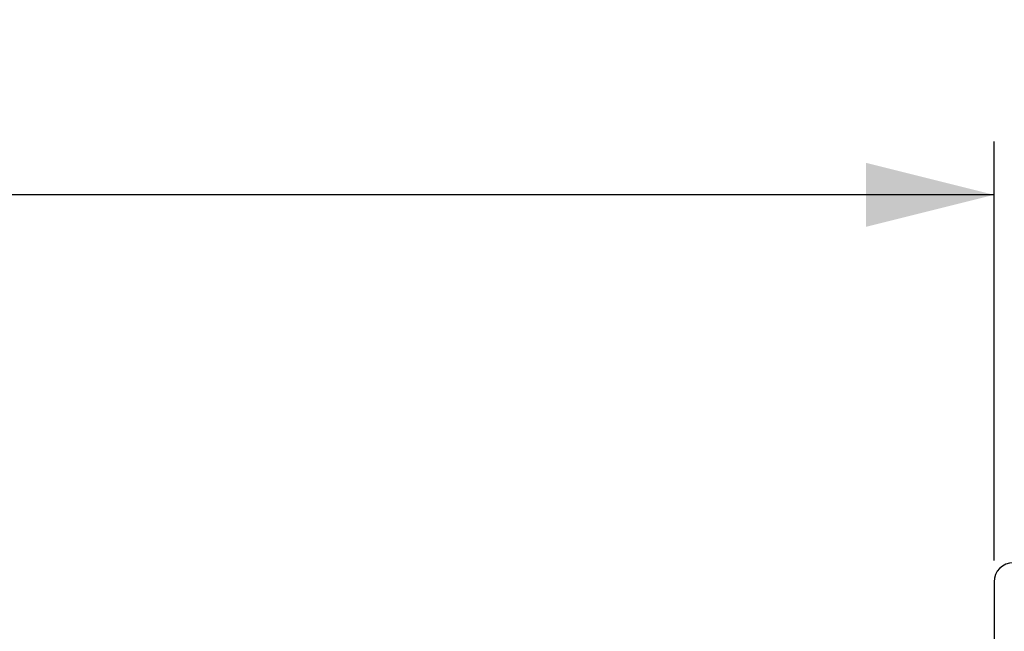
# Model space of a CAD drawing. Header units: inches. Extents: x 0.7 to 40, y 0 to 26.3.
# Tile 19 of 21: x 26.9 to 29.2, y 8.7 to 10.2. Entities that reach past the tile are written whole.
import ezdxf

# ---------------------------------------------------------------- set-up
doc = ezdxf.new("R2010")
doc.units = ezdxf.units.IN
doc.header["$MEASUREMENT"] = 0
doc.linetypes.add('SLD-Solid', pattern=[0])
doc.layers.add('DIMENSIONS', color=140, linetype='SLD-Solid', lineweight=25)
doc.styles.add('SLDTEXTSTYLE0', font='GOTHIC.TTF', dxfattribs={"width": 0.913})
doc.dimstyles.new('SLDDIMSTYLE4', dxfattribs={"dimtxt": 0.25, "dimasz": 0.3, "dimexe": 0, "dimexo": 0.0625, "dimgap": 0.0625, "dimtad": 0, "dimtih": 1, "dimtoh": 1, "dimrnd": 1e-09, "dimzin": 4, "dimdsep": 46, "dimtxsty": 'SLDTEXTSTYLE0', "dimsah": 1, "dimcen": 0.09, "dimadec": 0, "dimazin": 1, "dimtfac": 1, "dimtofl": 0, "dimtmove": 0, "dimatfit": 3, "dimfxl": 0, "dimfrac": 2, "dimtolj": 1, "dimtzin": 12, "dimarcsym": 0})

# ---------------------------------------------------------------- blocks, each defined once
blk = doc.blocks.new('_D_5')
at = {"layer": 'DIMENSIONS'}
for p, q in [((23.1714, 8.8234), (23.1714, 9.895)), ((29.1714, 8.9112), (29.1714, 9.895)), ((25.7557, 9.8068), (25.6796, 9.8068)), ((25.6796, 9.8068), (25.6796, 9.4099)), ((26.587, 9.8068), (26.6632, 9.8068)), ((26.6632, 9.8068), (26.6632, 9.4099)), ((23.1714, 9.77), (25.5528, 9.77)), ((29.1714, 9.77), (26.7899, 9.77)), ((25.6796, 9.4099), (25.7557, 9.4099)), ((26.6632, 9.4099), (26.587, 9.4099))]:
    blk.add_line(p, q, dxfattribs=at)
for points in [[(23.1714, 9.77), (23.4714, 9.695), (23.4714, 9.845)], [(29.1714, 9.77), (28.8714, 9.845), (28.8714, 9.695)]]:
    blk.add_solid(points, dxfattribs=at)
at = {"layer": 'DIMENSIONS', "char_height": 0.25, "attachment_point": 1, "style": 'SLDTEXTSTYLE0'}
for s, insert in [('6.00', (25.8481, 10.1769)), ('152.4', (25.7557, 9.7292))]:
    blk.add_mtext(s, dxfattribs=dict(at, insert=insert))

msp = doc.modelspace()

# ---------------------------------------------------------------- linework, layer by layer
msp.add_line((29.1714, 8.8612), (29.1714, 7.9582))
msp.add_arc((29.2164, 8.8612), 0.045, 90, 180)

# ---------------------------------------------------------------- dimensions: what is measured, and where the dimension line sits
at = {"layer": 'DIMENSIONS'}
dim = msp.add_linear_dim(base=(29.1714, 9.77), p1=(23.1714, 8.7734), p2=(29.1714, 8.8612), dimstyle='SLDDIMSTYLE4', dxfattribs=at)
dim.commit()
dim.dimension.update_dxf_attribs({"geometry": '_D_5', "text_midpoint": (26.1714, 9.77), "dimtype": 160})

doc.saveas('drawing.dxf')
